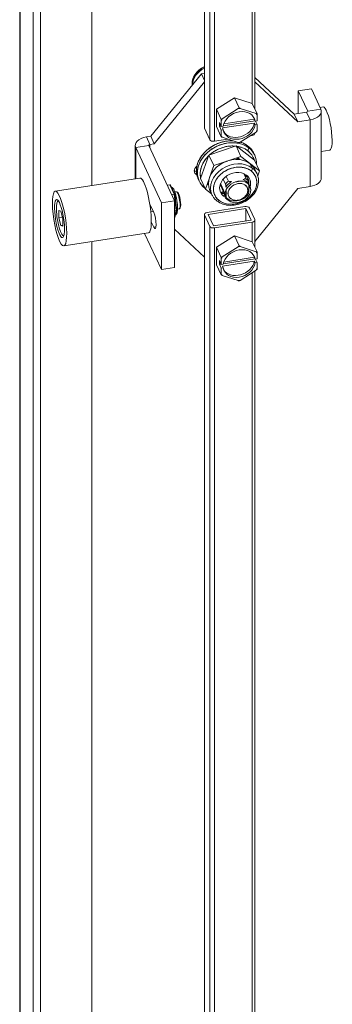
# Model space of a CAD drawing. Header units: inches. Extents: x 11 to 361, y 7 to 222.
# Tile 170 of 174: x 310.92 to 313.57, y 185.21 to 193.56. Entities that reach past the tile are written whole.
import ezdxf

# ---------------------------------------------------------------- set-up
doc = ezdxf.new("R2010")
doc.units = ezdxf.units.IN
doc.header["$LTSCALE"] = 22
doc.header["$MEASUREMENT"] = 0
doc.layers.add('Visible (ANSI)', color=7, linetype='Continuous', lineweight=5)
doc.layers.add('Visible Narrow (ANSI)', color=7, linetype='Continuous', lineweight=5)

msp = doc.modelspace()

# ---------------------------------------------------------------- linework, layer by layer
at = {"layer": 'Visible (ANSI)'}
for p, q in [((310.91773, 177.15581), (310.91773, 207.50523)), ((311.03214, 207.25721), (311.03214, 176.89187)), ((311.09528, 207.26698), (311.09528, 176.90164)), ((311.52785, 207.08525), (311.52785, 192.15581)), ((311.52788, 207.08639), (311.52788, 192.15581)), ((312.48358, 206.37555), (312.48358, 192.64674)), ((312.91086, 205.10608), (312.91086, 192.8053)), ((312.02796, 192.574), (312.4575, 193.10518)), ((312.48358, 193.10922), (312.4575, 193.10518)), ((312.48358, 193.04898), (312.4575, 193.10518)), ((312.91086, 193.07273), (313.24559, 192.76237)), ((312.05774, 192.50982), (312.48358, 193.03643)), ((312.91086, 193.03618), (313.27537, 192.69819)), ((313.3902, 192.97688), (313.27905, 192.95968)), ((313.27905, 192.95968), (313.35905, 192.78731)), ((313.27905, 192.76754), (313.27905, 192.95968)), ((313.3902, 192.97688), (313.4702, 192.80451)), ((312.58594, 192.80433), (312.73773, 192.90189)), ((312.73773, 192.90189), (312.88952, 192.85129)), ((312.73773, 192.90189), (312.77768, 192.81581)), ((312.88952, 192.85129), (312.92947, 192.76521)), ((313.4634, 192.81917), (313.48947, 192.8232)), ((312.58594, 192.65617), (312.58594, 192.80433)), ((312.58594, 192.80433), (312.62589, 192.71825)), ((312.63505, 192.72211), (312.76997, 192.80883)), ((312.78684, 192.81144), (312.92176, 192.76647)), ((312.93019, 192.75543), (312.93019, 192.70562)), ((313.3503, 192.77857), (313.24559, 192.76237)), ((313.27537, 192.69819), (313.24559, 192.76237)), ((313.47454, 192.2197), (313.47454, 192.78547)), ((312.58594, 192.65617), (312.62589, 192.57009)), ((312.61136, 192.65944), (312.61136, 192.69152)), ((312.61136, 192.69152), (312.62661, 192.65866)), ((312.61136, 192.65944), (312.62525, 192.66159)), ((312.62661, 192.62658), (312.61136, 192.65944)), ((312.62661, 192.65866), (312.62661, 192.70846)), ((312.62661, 192.65866), (312.64312, 192.66121)), ((312.90637, 192.68676), (312.6358, 192.64491)), ((312.64369, 192.66444), (312.91233, 192.706)), ((312.64747, 192.67879), (312.90637, 192.71884)), ((312.90637, 192.71884), (312.91369, 192.70307)), ((312.91369, 192.67099), (312.90637, 192.68676)), ((312.91369, 192.70307), (312.93019, 192.70562)), ((312.93019, 192.67354), (312.91369, 192.67099)), ((312.9163, 192.70347), (312.93019, 192.67354)), ((312.93019, 192.67354), (312.93019, 192.62373)), ((313.38008, 192.71439), (313.27537, 192.69819)), ((311.99137, 192.56834), (312.02796, 192.574)), ((312.05774, 192.50982), (312.02796, 192.574)), ((312.48465, 192.64205), (312.52972, 192.54495)), ((312.64312, 192.62913), (312.62661, 192.62658)), ((312.62661, 192.57677), (312.62661, 192.62658)), ((312.6358, 192.64491), (312.64312, 192.62913)), ((312.92176, 192.61008), (312.78684, 192.52336)), ((312.88757, 192.58152), (312.87408, 192.57944)), ((312.91086, 192.60308), (312.91086, 192.59905)), ((311.89691, 192.49726), (311.89691, 192.2129)), ((312.22947, 192.02771), (312.01241, 192.49542)), ((312.02116, 192.50417), (312.05774, 192.50982)), ((312.75126, 192.49276), (312.52199, 192.41523)), ((312.52199, 192.41523), (312.75126, 192.49276)), ((312.68273, 192.54983), (312.56821, 192.53212)), ((312.76997, 192.52075), (312.63505, 192.56573)), ((312.90899, 192.37035), (312.75126, 192.49276)), ((312.75126, 192.49276), (312.7929, 192.40305)), ((312.75126, 192.49276), (312.90899, 192.37035)), ((312.7929, 192.40305), (312.75126, 192.49276)), ((312.85271, 192.4918), (312.86039, 192.47523)), ((312.11832, 192.01052), (311.90126, 192.47822)), ((312.52199, 192.41523), (312.45044, 192.21529)), ((312.45044, 192.21529), (312.52199, 192.41523)), ((312.52199, 192.41523), (312.56362, 192.32552)), ((312.56362, 192.32552), (312.52199, 192.41523)), ((312.7929, 192.40305), (312.56362, 192.32552)), ((312.95063, 192.28064), (312.7929, 192.40305)), ((312.86039, 192.47523), (312.85136, 192.45114)), ((312.85136, 192.45114), (312.86039, 192.47523)), ((313.47454, 192.44527), (313.54622, 192.45636)), ((312.56362, 192.32552), (312.49207, 192.12558)), ((312.52785, 192.22555), (312.56362, 192.32552)), ((312.56362, 192.32552), (312.67826, 192.36429)), ((312.62015, 192.33638), (312.62015, 192.33638)), ((312.76337, 192.37765), (312.76337, 192.38484)), ((312.87176, 192.34185), (312.95063, 192.28064)), ((312.88889, 192.30493), (312.87176, 192.34185)), ((312.87176, 192.34185), (312.88889, 192.30493)), ((312.90899, 192.37035), (312.95063, 192.28064)), ((312.55424, 192.27495), (312.55424, 192.27495)), ((312.5659, 192.28965), (312.5659, 192.28965)), ((312.5659, 192.28965), (312.5659, 192.28965)), ((312.62364, 192.25344), (312.62364, 192.25344)), ((312.64945, 192.27324), (312.64945, 192.27324)), ((312.7937, 192.31176), (312.7937, 192.31176)), ((312.80519, 192.31044), (312.80519, 192.31044)), ((312.8188, 192.25767), (312.8416, 192.20853)), ((312.89858, 192.26197), (312.89858, 192.26197)), ((312.90885, 192.29827), (312.90885, 192.29827)), ((312.91215, 192.29166), (312.92928, 192.25474)), ((312.95063, 192.28064), (312.93558, 192.2386)), ((311.93652, 192.21903), (311.21941, 192.10809)), ((312.16803, 192.1601), (312.1895, 192.16342)), ((312.19696, 192.15891), (312.20784, 192.13549)), ((312.43121, 192.21103), (312.4389, 192.19447)), ((312.43529, 192.20285), (312.43529, 192.20286)), ((312.45044, 192.21529), (312.49207, 192.12558)), ((312.49207, 192.12558), (312.45044, 192.21529)), ((312.50815, 192.1705), (312.51846, 192.1625)), ((312.51846, 192.1625), (312.50815, 192.1705)), ((312.59167, 192.218), (312.59167, 192.218)), ((312.59627, 192.22421), (312.59627, 192.22421)), ((312.59627, 192.22421), (312.59627, 192.22421)), ((312.61677, 192.16391), (312.66709, 192.05548)), ((312.61999, 192.17311), (312.66054, 192.08572)), ((312.66054, 192.08572), (312.61999, 192.17311)), ((312.66288, 192.16889), (312.64334, 192.21099)), ((312.66778, 192.23374), (312.68679, 192.19279)), ((312.8491, 192.20297), (312.8529, 192.21358)), ((312.85701, 192.17534), (312.86912, 192.14924)), ((312.87567, 192.119), (312.85906, 192.15479)), ((312.85906, 192.15479), (312.87567, 192.119)), ((312.92321, 192.21483), (312.92321, 192.21483)), ((312.20486, 192.08074), (312.22633, 192.08406)), ((312.22146, 192.10612), (312.23234, 192.0827)), ((312.23246, 192.08226), (312.2373, 192.04542)), ((312.23282, 192.1021), (312.24676, 192.10426)), ((312.25833, 192.09693), (312.25038, 192.10304)), ((312.48887, 192.13249), (312.48879, 192.13248)), ((312.48879, 192.13248), (312.48887, 192.13249)), ((312.49207, 192.12558), (312.54421, 192.08512)), ((312.53055, 192.11456), (312.54768, 192.07764)), ((312.56035, 192.12998), (312.56035, 192.12998)), ((312.56035, 192.12998), (312.56035, 192.12998)), ((312.62052, 192.09705), (312.6441, 192.10502)), ((312.66929, 192.09447), (312.68444, 192.08942)), ((312.68444, 192.08942), (312.66929, 192.09447)), ((312.85177, 192.11531), (312.86052, 192.12406)), ((312.86052, 192.12406), (312.85177, 192.11531)), ((313.27537, 192.13243), (312.91086, 191.68167)), ((313.38008, 192.14863), (313.27537, 192.13243)), ((311.23844, 192.01984), (311.24432, 192.02828)), ((312.02074, 191.9995), (312.05427, 191.92727)), ((312.22947, 192.02771), (312.11832, 192.01052)), ((312.11832, 191.44476), (312.11832, 192.01052)), ((312.22947, 191.46195), (312.22947, 192.02771)), ((312.24517, 191.98546), (312.25001, 191.94862)), ((311.26731, 191.93823), (311.25067, 191.94378)), ((311.25067, 191.94378), (311.25067, 191.88316)), ((311.28395, 191.87206), (311.26731, 191.93823)), ((312.02929, 191.93289), (312.05016, 191.93612)), ((312.22947, 191.94141), (312.24475, 191.94377)), ((312.2382, 191.90858), (312.23207, 191.88827)), ((312.2499, 191.94727), (312.24376, 191.92696)), ((312.25552, 191.95537), (312.26946, 191.95752)), ((312.27828, 191.968), (312.27255, 191.95978)), ((312.48358, 191.91105), (312.48358, 178.18225)), ((312.48465, 191.90636), (312.52972, 191.80926)), ((312.82624, 191.97799), (312.50687, 191.92858)), ((312.51501, 191.91105), (312.83437, 191.96046)), ((312.56007, 191.81395), (312.51501, 191.91105)), ((312.83437, 191.96046), (312.87944, 191.86336)), ((312.83437, 191.96046), (312.83437, 191.85639)), ((312.86473, 191.96515), (312.90979, 191.86805)), ((311.25067, 191.88316), (311.28002, 191.8877)), ((311.25067, 191.88316), (311.26731, 191.81699)), ((311.26731, 191.81699), (311.28395, 191.81957)), ((311.28395, 191.81145), (311.28395, 191.87206)), ((312.05427, 191.80402), (312.03328, 191.84924)), ((312.87944, 191.86336), (312.56007, 191.81395)), ((312.56821, 191.79643), (312.88757, 191.84583)), ((312.91086, 191.86336), (312.91086, 191.63337)), ((311.26731, 191.81699), (311.28395, 191.81145)), ((312.00841, 191.75437), (311.2913, 191.64343)), ((312.11832, 191.44476), (311.97689, 191.74949)), ((312.48358, 191.54921), (312.22947, 191.78483)), ((311.28277, 191.73331), (311.29092, 191.72704)), ((311.52785, 191.68003), (311.52785, 177.68148)), ((311.52788, 191.68003), (311.52788, 177.68262)), ((312.58594, 191.6324), (312.73773, 191.72996)), ((312.73773, 191.72996), (312.88952, 191.67936)), ((312.73773, 191.72996), (312.77768, 191.64387)), ((312.88952, 191.67936), (312.92947, 191.59328)), ((312.58594, 191.48424), (312.58594, 191.6324)), ((312.58594, 191.6324), (312.62589, 191.54631)), ((312.63505, 191.55018), (312.76997, 191.6369)), ((312.78684, 191.63951), (312.92176, 191.59454)), ((312.93019, 191.58349), (312.93019, 191.53368)), ((312.58594, 191.48424), (312.62589, 191.39816)), ((312.61136, 191.48751), (312.61136, 191.51958)), ((312.61136, 191.51958), (312.62661, 191.48672)), ((312.61136, 191.48751), (312.62525, 191.48966)), ((312.62661, 191.45464), (312.61136, 191.48751)), ((312.62661, 191.48672), (312.62661, 191.53653)), ((312.62661, 191.48672), (312.64312, 191.48927)), ((312.90637, 191.51483), (312.6358, 191.47297)), ((312.64369, 191.49251), (312.91233, 191.53407)), ((312.64747, 191.50685), (312.90637, 191.54691)), ((312.90637, 191.54691), (312.91369, 191.53113)), ((312.91369, 191.49906), (312.90637, 191.51483)), ((312.91369, 191.53113), (312.93019, 191.53368)), ((312.93019, 191.50161), (312.91369, 191.49906)), ((312.9163, 191.53154), (312.93019, 191.50161)), ((312.93019, 191.50161), (312.93019, 191.4518)), ((312.22947, 191.46195), (312.11832, 191.44476)), ((312.64312, 191.4572), (312.62661, 191.45464)), ((312.62661, 191.40484), (312.62661, 191.45464)), ((312.6358, 191.47297), (312.64312, 191.4572)), ((312.92176, 191.43815), (312.78684, 191.35143)), ((312.91086, 191.43115), (312.91086, 179.12872)), ((312.76997, 191.34882), (312.63505, 191.39379))]:
    msp.add_line(p, q, dxfattribs=at)
for centre, major_axis, ratio, start_param, end_param in [((312.54511, 193.03589), (-0.15152, -0.07032), 0.7886751, 4.7527891, 5.9094376), ((313.51784, 192.63978), (-0.02838, 0.18342), 0.2113249, 3.1415927, 6.2831853), ((312.7784, 192.6661), (0.12829, 0.05954), 0.7886751, 6.0716452, 8.9345592), ((312.7784, 192.6661), (-0.16021, -0.07436), 0.7886751, 4.3120639, 4.4109552), ((312.7784, 192.6661), (0.16021, 0.07436), 0.7886751, 0.1232737, 0.222165), ((313.34709, 192.78547), (0.01237, 0), 0.5773503, 4.9741884, 6.5449847), ((313.34709, 192.78547), (0.12745, 0), 0.5773503, 4.9741884, 6.5449847), ((312.7784, 192.6661), (-0.16021, -0.07436), 0.7886751, 5.3592615, 5.4581528), ((312.7784, 192.6661), (-0.12829, -0.05954), 0.7886751, 6.0716452, 8.9345592), ((312.77108, 192.68187), (-0.12829, -0.05954), 0.7886751, 0.078034, 2.6513739), ((312.77108, 192.68187), (0.12829, 0.05954), 0.7886751, 6.0716452, 6.2051513), ((312.51501, 192.64674), (-0.03143, 0), 0.5773503, 0, 0.2617994), ((312.7784, 192.6661), (-0.16021, -0.07436), 0.7886751, 0.1232737, 0.222165), ((312.87944, 192.59905), (0.03143, 0), 0.5773503, 4.9741884, 6.2831853), ((312.7784, 192.6661), (0.16021, 0.07436), 0.7886751, 5.3592615, 5.4581528), ((312.02436, 192.49726), (-0.12745, 0), 0.5773503, 4.9741884, 6.5449847), ((312.02436, 192.49726), (-0.01237, 0), 0.5773503, 4.9741884, 6.5449847), ((312.67459, 192.30386), (0.2357, 0.10939), 0.7886751, 0.3864294, 3.5280221), ((312.67459, 192.30386), (-0.2357, -0.10939), 0.7886751, 3.5280221, 6.6696147), ((312.66691, 192.32042), (-0.2357, -0.10939), 0.7886751, 4.1287731, 6.2831853), ((312.67972, 192.29282), (-0.21774, -0.10105), 0.7886751, 4.0725275, 5.0779118), ((312.56007, 192.54964), (-0.03143, 0), 0.5773503, 0.2617994, 1.8325957), ((312.67972, 192.29282), (0.21774, 0.10105), 0.7886751, 0.3864294, 0.8891213), ((312.7784, 192.6661), (0.16021, 0.07436), 0.7886751, 4.3120639, 4.4109552), ((312.66691, 192.32042), (0.2357, 0.10939), 0.7886751, 0.3864294, 0.7122944), ((312.67972, 192.29282), (-0.21774, -0.10105), 0.7886751, 5.1197252, 6.1251092), ((312.67972, 192.29282), (0.21774, 0.10105), 0.7886751, 6.1669228, 6.6696147), ((312.67459, 192.30386), (0.2357, 0.10939), 0.7886751, 5.8960065, 6.6696147), ((312.45142, 192.28785), (-0.05051, -0.02344), 0.7886751, 4.9879654, 6.8682373), ((312.72135, 192.20311), (-0.1908, -0.08855), 0.7886751, 3.5280221, 6.2831853), ((312.73848, 192.16619), (0.1908, 0.08855), 0.7886751, 0.3864294, 3.1415927), ((312.73848, 192.16619), (-0.1908, -0.08855), 0.7886751, 3.5280221, 6.2831853), ((312.74377, 192.15481), (0.17228, 0.07996), 0.7886751, 0.3864294, 3.5280221), ((312.67972, 192.29281), (0.12346, 0.0573), 0.7886751, 0.3864314, 0.5480279), ((312.67972, 192.29282), (0.12346, 0.0573), 0.7886751, 0.2972421, 0.3864275), ((312.72135, 192.20311), (0.1908, 0.08855), 0.7886751, 0, 0.3864294), ((312.43605, 192.32097), (-0.05051, -0.02344), 0.7886751, 0.4287771, 0.8382163), ((312.74377, 192.15481), (0.12346, 0.0573), 0.7886751, 0.3864308, 3.5280207), ((312.74377, 192.15481), (-0.17228, -0.07996), 0.7886751, 0.3864294, 3.5280221), ((312.67972, 192.29282), (0.12345, 0.0573), 0.7886751, 5.8993175, 5.8993218), ((312.83789, 192.25148), (-0.00759, -0.00978), 0.5694745, 5.9974273, 7.5682237), ((312.74056, 192.16171), (0.11224, 0.05209), 0.7886751, 0.3488965, 0.3864294), ((312.74377, 192.15481), (0.12346, 0.0573), 0.7886751, 5.6691278, 6.6696134), ((312.74377, 192.15481), (0.12346, 0.0573), 0.7886751, 5.6691268, 6.6696147), ((312.8743, 192.29146), (0.01252, 0.01613), 0.5694745, 4.426631, 5.9974273), ((312.8743, 192.29146), (0.01252, 0.01613), 0.5694745, 4.426631, 5.9974273), ((312.73848, 192.16619), (0.1908, 0.08855), 0.7886751, 0, 0.3864294), ((312.73848, 192.16619), (0.1908, 0.08855), 0.7886751, 0, 0.3864294), ((312.67972, 192.29282), (0.21774, 0.10105), 0.7886751, 5.5958403, 5.5958498), ((312.67459, 192.30386), (-0.2357, -0.10939), 0.7886751, 2.3782709, 2.3782825), ((312.67972, 192.29282), (0.21774, 0.10105), 0.7886751, 5.7786918, 5.7786985), ((311.97247, 191.9867), (0.03594, -0.23233), 0.2113249, 0, 3.1415927), ((312.19061, 192.15497), (-0.0006, 0.00851), 0.8498333, 5.1338048, 6.3537217), ((312.67971, 192.29281), (-0.12345, -0.05729), 0.7886751, 0.3838607, 0.3838633), ((312.76811, 192.10236), (0.10101, 0.04688), 0.7886751, 5.9323059, 9.0738985), ((312.7585, 192.12307), (-0.11224, -0.05209), 0.7886751, 5.0050107, 5.2888048), ((312.7585, 192.12307), (0.11224, 0.05209), 0.7886751, 1.8634178, 2.1472124), ((312.76811, 192.10236), (0.07857, 0.03646), 0.7886751, 5.9323059, 9.0738985), ((312.7585, 192.12307), (0.11224, 0.05209), 0.7886751, 0.2926215, 0.576416), ((312.74056, 192.16171), (0.11224, 0.05209), 0.7886751, 5.8321548, 6.2831853), ((312.67972, 192.29282), (0.21774, 0.10105), 0.7886751, 5.2188259, 5.2427418), ((312.67459, 192.30386), (-0.2357, -0.10939), 0.7886751, 2.0268542, 2.0487556), ((312.72135, 192.20311), (-0.1908, -0.08855), 0.7886751, 2.6768421, 2.6768503), ((313.34709, 192.2197), (0.12745, 0), 0.5773503, 4.9741884, 6.2831853), ((312.22522, 192.08039), (0.0072, 0.00209), 0.4469876, 6.2148194, 7.5714682), ((312.25811, 192.03089), (-0.01135, 0.07337), 0.2113249, 3.1415927, 6.2831853), ((312.26529, 192.032), (-0.01021, 0.06603), 0.2113249, 3.3595184, 6.0652596), ((312.67459, 192.30386), (-0.2357, -0.10939), 0.7886751, 0.3864294, 0.3871788), ((312.67972, 192.29282), (0.21774, 0.10105), 0.7886751, 4.1099587, 4.2299775), ((312.67459, 192.30386), (-0.2357, -0.10939), 0.7886751, 1.0224644, 1.1278859), ((312.64324, 192.07194), (0.00759, 0.00978), 0.5694745, 4.426631, 5.9974273), ((312.74056, 192.16171), (-0.11224, -0.05209), 0.7886751, 0.3864294, 0.4510305), ((312.76811, 192.10236), (-0.10101, -0.04688), 0.7886751, 5.9323059, 9.0738985), ((312.76811, 192.10236), (-0.07857, -0.03646), 0.7886751, 5.9323059, 9.0738985), ((311.26731, 191.87761), (-0.0227, 0.14674), 0.2113249, 6.2033939, 9.5045693), ((312.72135, 192.20311), (-0.1908, -0.08855), 0.7886751, 0.4647423, 0.4647719), ((312.60267, 192.04092), (-0.01252, -0.01613), 0.5694745, 0, 1.2850383), ((312.60267, 192.04092), (-0.01252, -0.01613), 0.5694745, 0, 1.2850383), ((312.74377, 192.15481), (-0.12346, -0.0573), 0.7886751, 0.3864308, 0.5743863), ((312.74377, 192.15481), (-0.12346, -0.0573), 0.7886751, 0.3864294, 0.5743851), ((312.7585, 192.12307), (-0.11224, -0.05209), 0.7886751, 0.2926215, 0.5505424), ((312.05427, 191.86564), (0.01154, -0.07459), 0.2113249, 5.651271, 8.7928636), ((312.24253, 191.94855), (0.0075, -0.00061), 0.6496096, 5.0654389, 6.4220876), ((312.51501, 191.91105), (-0.03143, 0), 0.5773503, 4.9741884, 6.5449847), ((312.83437, 191.96046), (0.03143, 0), 0.5773503, 0.2617994, 1.8325957), ((312.22522, 191.89128), (0.0006, -0.00851), 0.8498333, 0.5423979, 1.1493805), ((312.87944, 191.86336), (0.03143, 0), 0.5773503, 4.9741884, 6.5449847), ((312.56007, 191.81395), (-0.03143, 0), 0.5773503, 0.2617994, 1.8325957), ((312.7784, 191.49416), (0.12829, 0.05954), 0.7886751, 6.0716452, 8.9345592), ((312.7784, 191.49416), (-0.16021, -0.07436), 0.7886751, 4.3120639, 4.4109552), ((312.7784, 191.49416), (0.16021, 0.07436), 0.7886751, 0.1232737, 0.222165), ((312.7784, 191.49416), (-0.16021, -0.07436), 0.7886751, 5.3592615, 5.4581528), ((312.7784, 191.49416), (-0.12829, -0.05954), 0.7886751, 6.0716452, 8.9345592), ((312.77108, 191.50994), (-0.12829, -0.05954), 0.7886751, 0.078034, 2.6513739), ((312.77108, 191.50994), (0.12829, 0.05954), 0.7886751, 6.0716452, 6.2051513), ((312.7784, 191.49416), (-0.16021, -0.07436), 0.7886751, 0.1232737, 0.222165), ((312.7784, 191.49416), (0.16021, 0.07436), 0.7886751, 5.3592615, 5.4581528), ((312.7784, 191.49416), (0.16021, 0.07436), 0.7886751, 4.3120639, 4.4109552)]:
    msp.add_ellipse(centre, major_axis=major_axis, ratio=ratio, start_param=start_param, end_param=end_param, dxfattribs=at)
for major_axis in [(0.03594, -0.23233), (0.02497, -0.16141)]:
    msp.add_ellipse((311.25535, 191.87576), major_axis=major_axis, ratio=0.2113249, dxfattribs=at)
for points, knots in [([(312.48358, 193.16604), (312.48273, 193.16564), (312.48189, 193.16524), (312.46497, 193.15701), (312.44992, 193.14712), (312.42339, 193.1242), (312.41192, 193.11117), (312.39379, 193.08326), (312.3871, 193.0684), (312.37931, 193.0385), (312.37812, 193.02347), (312.37973, 193.00901)], [5.069475, 5.069475, 5.069475, 5.069475, 5.0864151, 5.0864151, 5.4107033, 5.4107033, 5.7347607, 5.7347607, 6.0576142, 6.0576142, 6.3751868, 6.3751868, 6.3751868, 6.3751868]), ([(312.43121, 192.21103), (312.43055, 192.21244), (312.42992, 192.21387), (312.4293, 192.2153), (312.42562, 192.22388), (312.42268, 192.23278), (312.4205, 192.24193), (312.41833, 192.25109), (312.41692, 192.26048), (312.41629, 192.27003), (312.41567, 192.27959), (312.41582, 192.2893), (312.41676, 192.29907), (312.41769, 192.30885), (312.41941, 192.31869), (312.42189, 192.32851), (312.42437, 192.33833), (312.42761, 192.34812), (312.43158, 192.35779), (312.43556, 192.36747), (312.44027, 192.37703), (312.44567, 192.38638), (312.45107, 192.39574), (312.45716, 192.40488), (312.46388, 192.41374), (312.4706, 192.4226), (312.47795, 192.43116), (312.48587, 192.43936), (312.49379, 192.44755), (312.50227, 192.45538), (312.51124, 192.46276), (312.52021, 192.47014), (312.52966, 192.47708), (312.53951, 192.48351), (312.54936, 192.48994), (312.55961, 192.49586), (312.57016, 192.50121), (312.58071, 192.50657), (312.59156, 192.51136), (312.60261, 192.51555), (312.61366, 192.51973), (312.62491, 192.52331), (312.63626, 192.52625), (312.6476, 192.52918), (312.65905, 192.53148), (312.67048, 192.53311), (312.68191, 192.53474), (312.69333, 192.53571), (312.70463, 192.536), (312.7114, 192.53618), (312.71813, 192.53612), (312.7248, 192.53581)], [0.12316854, 0.12316854, 0.12316854, 0.12316854, 0.13043478, 0.13043478, 0.13043478, 0.17391304, 0.17391304, 0.17391304, 0.2173913, 0.2173913, 0.2173913, 0.26086957, 0.26086957, 0.26086957, 0.30434783, 0.30434783, 0.30434783, 0.34782609, 0.34782609, 0.34782609, 0.39130435, 0.39130435, 0.39130435, 0.43478261, 0.43478261, 0.43478261, 0.47826087, 0.47826087, 0.47826087, 0.52173913, 0.52173913, 0.52173913, 0.56521739, 0.56521739, 0.56521739, 0.60869565, 0.60869565, 0.60869565, 0.65217391, 0.65217391, 0.65217391, 0.69565217, 0.69565217, 0.69565217, 0.73913043, 0.73913043, 0.73913043, 0.7826087, 0.7826087, 0.7826087, 0.80865669, 0.80865669, 0.80865669, 0.80865669]), ([(312.52746, 192.41708), (312.53457, 192.42341), (312.54206, 192.42944), (312.54987, 192.43511), (312.55902, 192.44175), (312.56861, 192.44791), (312.57854, 192.45352), (312.58848, 192.45913), (312.59876, 192.46419), (312.60928, 192.46865), (312.6198, 192.47311), (312.63056, 192.47698), (312.64145, 192.4802), (312.65234, 192.48343), (312.66336, 192.48602), (312.6744, 192.48794), (312.68544, 192.48986), (312.6965, 192.49112), (312.70746, 192.49169), (312.71842, 192.49227), (312.72929, 192.49218), (312.73996, 192.4914), (312.74191, 192.49126), (312.74385, 192.49109), (312.74579, 192.49091)], [0.50663956, 0.50663956, 0.50663956, 0.50663956, 0.54545455, 0.54545455, 0.54545455, 0.59090909, 0.59090909, 0.59090909, 0.63636364, 0.63636364, 0.63636364, 0.68181818, 0.68181818, 0.68181818, 0.72727273, 0.72727273, 0.72727273, 0.77272727, 0.77272727, 0.77272727, 0.81818182, 0.81818182, 0.81818182, 0.82650628, 0.82650628, 0.82650628, 0.82650628]), ([(312.75503, 192.48983), (312.7605, 192.48909), (312.7659, 192.48817), (312.77122, 192.48706), (312.78136, 192.48495), (312.79119, 192.48217), (312.80063, 192.47876), (312.81006, 192.47534), (312.81909, 192.47128), (312.82757, 192.46667), (312.83604, 192.46205), (312.84395, 192.45689), (312.85136, 192.45114)], [0.83981308, 0.83981308, 0.83981308, 0.83981308, 0.86363636, 0.86363636, 0.86363636, 0.90909091, 0.90909091, 0.90909091, 0.95454545, 0.95454545, 0.95454545, 1, 1, 1, 1]), ([(312.78891, 192.5247), (312.7928, 192.52347), (312.79663, 192.52215), (312.8004, 192.52073), (312.8101, 192.51708), (312.81939, 192.5128), (312.82812, 192.50797), (312.83685, 192.50313), (312.84503, 192.49775), (312.85271, 192.4918)], [0.8961275, 0.8961275, 0.8961275, 0.8961275, 0.91304348, 0.91304348, 0.91304348, 0.95652174, 0.95652174, 0.95652174, 1, 1, 1, 1]), ([(312.85271, 192.4918), (312.86038, 192.48584), (312.86742, 192.47941), (312.87386, 192.47247), (312.8803, 192.46552), (312.88615, 192.45807), (312.89128, 192.45021), (312.89641, 192.44236), (312.90083, 192.43411), (312.90451, 192.42553), (312.9051, 192.42417), (312.90566, 192.4228), (312.90621, 192.42142)], [0, 0, 0, 0, 0.04347826, 0.04347826, 0.04347826, 0.08695652, 0.08695652, 0.08695652, 0.13043478, 0.13043478, 0.13043478, 0.13734636, 0.13734636, 0.13734636, 0.13734636]), ([(312.45215, 192.22006), (312.45176, 192.22168), (312.4514, 192.22331), (312.45106, 192.22495), (312.44923, 192.23387), (312.44818, 192.24302), (312.44792, 192.25231), (312.44766, 192.26161), (312.44818, 192.27103), (312.4495, 192.2805), (312.45081, 192.28998), (312.45291, 192.29949), (312.45577, 192.30895), (312.45863, 192.3184), (312.46225, 192.32781), (312.4666, 192.33706), (312.47095, 192.34631), (312.47603, 192.35541), (312.48178, 192.36427), (312.48753, 192.37313), (312.49395, 192.38174), (312.50099, 192.39002), (312.50699, 192.39709), (312.51344, 192.40392), (312.52028, 192.41046)], [0.17346806, 0.17346806, 0.17346806, 0.17346806, 0.18181818, 0.18181818, 0.18181818, 0.22727273, 0.22727273, 0.22727273, 0.27272727, 0.27272727, 0.27272727, 0.31818182, 0.31818182, 0.31818182, 0.36363636, 0.36363636, 0.36363636, 0.40909091, 0.40909091, 0.40909091, 0.45454545, 0.45454545, 0.45454545, 0.49333459, 0.49333459, 0.49333459, 0.49333459]), ([(312.85136, 192.45114), (312.85878, 192.44538), (312.86555, 192.43916), (312.87171, 192.43241), (312.87787, 192.42566), (312.88343, 192.41839), (312.88827, 192.41074), (312.8931, 192.40308), (312.89721, 192.39503), (312.90057, 192.38666), (312.90233, 192.38228), (312.90389, 192.37781), (312.90523, 192.37327)], [0, 0, 0, 0, 0.04545455, 0.04545455, 0.04545455, 0.09090909, 0.09090909, 0.09090909, 0.13636364, 0.13636364, 0.13636364, 0.16016137, 0.16016137, 0.16016137, 0.16016137]), ([(312.67826, 192.36429), (312.66959, 192.36135), (312.66111, 192.35799), (312.65278, 192.35418), (312.64446, 192.35036), (312.63628, 192.3461), (312.62838, 192.34144), (312.62048, 192.33678), (312.61286, 192.33174), (312.60557, 192.32633), (312.60504, 192.32594), (312.60452, 192.32555), (312.604, 192.32516)], [0, 0, 0, 0, 0.125, 0.125, 0.125, 0.25, 0.25, 0.25, 0.375, 0.375, 0.375, 0.3840053, 0.3840053, 0.3840053, 0.3840053]), ([(312.77262, 192.3785), (312.76797, 192.38211), (312.76296, 192.38529), (312.75756, 192.38807), (312.75635, 192.38868), (312.75513, 192.38928), (312.75388, 192.38986)], [0, 0, 0, 0, 0.052631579, 0.052631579, 0.052631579, 0.064361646, 0.064361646, 0.064361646, 0.064361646]), ([(312.56763, 192.29164), (312.56717, 192.29112), (312.56672, 192.2906), (312.56627, 192.29008), (312.56053, 192.28347), (312.55525, 192.27661), (312.55044, 192.26955), (312.54564, 192.26249), (312.54132, 192.25523), (312.53755, 192.24789), (312.53378, 192.24054), (312.53055, 192.23311), (312.52785, 192.22555)], [0.61513908, 0.61513908, 0.61513908, 0.61513908, 0.625, 0.625, 0.625, 0.75, 0.75, 0.75, 0.875, 0.875, 0.875, 1, 1, 1, 1]), ([(312.60795, 192.02954), (312.60208, 192.0341), (312.59672, 192.03903), (312.59184, 192.04437), (312.58696, 192.04972), (312.58256, 192.05547), (312.57874, 192.06152), (312.57492, 192.06758), (312.57167, 192.07395), (312.56901, 192.08057), (312.56635, 192.08719), (312.56429, 192.09407), (312.56284, 192.10112), (312.56139, 192.10818), (312.56056, 192.11542), (312.56036, 192.12278), (312.56015, 192.13013), (312.56057, 192.13759), (312.56161, 192.14508), (312.56265, 192.15257), (312.56431, 192.1601), (312.56657, 192.16758), (312.56884, 192.17506), (312.5717, 192.1825), (312.57514, 192.18982), (312.57859, 192.19714), (312.5826, 192.20434), (312.58715, 192.21135), (312.5917, 192.21836), (312.59679, 192.22517), (312.60235, 192.23172), (312.60792, 192.23828), (312.61396, 192.24457), (312.62043, 192.25053), (312.6269, 192.2565), (312.63379, 192.26214), (312.64102, 192.26739), (312.64826, 192.27265), (312.65585, 192.27752), (312.66371, 192.28196), (312.67157, 192.28639), (312.6797, 192.2904), (312.68802, 192.29393), (312.69635, 192.29746), (312.70486, 192.30052), (312.71347, 192.30307), (312.72209, 192.30562), (312.73081, 192.30767), (312.73954, 192.30919), (312.74828, 192.31071), (312.75702, 192.31171), (312.7657, 192.31217), (312.77437, 192.31263), (312.78297, 192.31255), (312.79141, 192.31194), (312.79984, 192.31132), (312.80812, 192.31018), (312.81614, 192.30851), (312.82417, 192.30683), (312.83195, 192.30464), (312.83941, 192.30194), (312.84687, 192.29924), (312.85402, 192.29603), (312.86073, 192.29238), (312.86743, 192.28873), (312.87371, 192.28463), (312.87958, 192.28008)], [0, 0, 0, 0, 0.0454545, 0.0454545, 0.0454545, 0.0909091, 0.0909091, 0.0909091, 0.1363636, 0.1363636, 0.1363636, 0.1818182, 0.1818182, 0.1818182, 0.2272727, 0.2272727, 0.2272727, 0.2727273, 0.2727273, 0.2727273, 0.3181818, 0.3181818, 0.3181818, 0.3636364, 0.3636364, 0.3636364, 0.4090909, 0.4090909, 0.4090909, 0.4545455, 0.4545455, 0.4545455, 0.5, 0.5, 0.5, 0.5454545, 0.5454545, 0.5454545, 0.5909091, 0.5909091, 0.5909091, 0.6363636, 0.6363636, 0.6363636, 0.6818182, 0.6818182, 0.6818182, 0.7272727, 0.7272727, 0.7272727, 0.7727273, 0.7727273, 0.7727273, 0.8181818, 0.8181818, 0.8181818, 0.8636364, 0.8636364, 0.8636364, 0.9090909, 0.9090909, 0.9090909, 0.9545455, 0.9545455, 0.9545455, 1, 1, 1, 1]), ([(312.59015, 192.02479), (312.60492, 192.01333), (312.62205, 192.00438), (312.65978, 191.99187), (312.68049, 191.9885), (312.7233, 191.98779), (312.74543, 191.99056), (312.78875, 192.00196), (312.80992, 192.01062), (312.84916, 192.033), (312.86721, 192.04671), (312.89831, 192.07786), (312.91137, 192.09528), (312.93096, 192.13208), (312.93757, 192.15143), (312.94343, 192.18982), (312.94288, 192.20886), (312.93659, 192.23653), (312.93341, 192.24586), (312.92928, 192.25474)], [0.7360353, 0.7360353, 0.7360353, 0.7360353, 1.0476624, 1.0476624, 1.3695938, 1.3695938, 1.6971584, 1.6971584, 2.0264385, 2.0264385, 2.3558844, 2.3558844, 2.6843534, 2.6843534, 3.0088071, 3.0088071, 3.3238995, 3.3238995, 3.4911985, 3.4911985, 3.4911985, 3.4911985]), ([(312.87958, 192.28008), (312.88545, 192.27552), (312.89082, 192.27058), (312.89569, 192.26524), (312.90057, 192.2599), (312.90497, 192.25415), (312.90879, 192.24809), (312.91261, 192.24203), (312.91586, 192.23567), (312.91852, 192.22905), (312.92118, 192.22242), (312.92324, 192.21555), (312.92469, 192.20849), (312.92614, 192.20143), (312.92697, 192.19419), (312.92718, 192.18684), (312.92738, 192.17949), (312.92696, 192.17203), (312.92592, 192.16454), (312.92488, 192.15704), (312.92322, 192.14952), (312.92096, 192.14204), (312.9187, 192.13455), (312.91583, 192.12711), (312.91239, 192.11979), (312.90895, 192.11247), (312.90493, 192.10527), (312.90038, 192.09827), (312.89583, 192.09126), (312.89075, 192.08444), (312.88518, 192.07789), (312.87962, 192.07134), (312.87357, 192.06505), (312.8671, 192.05908), (312.86064, 192.05312), (312.85375, 192.04748), (312.84651, 192.04222), (312.83927, 192.03697), (312.83169, 192.0321), (312.82383, 192.02766), (312.81597, 192.02322), (312.80783, 192.01921), (312.79951, 192.01568), (312.79119, 192.01215), (312.78267, 192.00909), (312.77406, 192.00654), (312.76544, 192.00399), (312.75672, 192.00194), (312.74799, 192.00042), (312.73926, 191.9989), (312.73051, 191.99791), (312.72184, 191.99745), (312.71316, 191.99699), (312.70456, 191.99707), (312.69613, 191.99768), (312.68769, 191.99829), (312.67942, 191.99944), (312.67139, 192.00111), (312.66337, 192.00278), (312.65559, 192.00497), (312.64813, 192.00767), (312.64066, 192.01037), (312.63352, 192.01358), (312.62681, 192.01723), (312.6201, 192.02089), (312.61383, 192.02498), (312.60795, 192.02954)], [0, 0, 0, 0, 0.0454545, 0.0454545, 0.0454545, 0.0909091, 0.0909091, 0.0909091, 0.1363636, 0.1363636, 0.1363636, 0.1818182, 0.1818182, 0.1818182, 0.2272727, 0.2272727, 0.2272727, 0.2727273, 0.2727273, 0.2727273, 0.3181818, 0.3181818, 0.3181818, 0.3636364, 0.3636364, 0.3636364, 0.4090909, 0.4090909, 0.4090909, 0.4545455, 0.4545455, 0.4545455, 0.5, 0.5, 0.5, 0.5454545, 0.5454545, 0.5454545, 0.5909091, 0.5909091, 0.5909091, 0.6363636, 0.6363636, 0.6363636, 0.6818182, 0.6818182, 0.6818182, 0.7272727, 0.7272727, 0.7272727, 0.7727273, 0.7727273, 0.7727273, 0.8181818, 0.8181818, 0.8181818, 0.8636364, 0.8636364, 0.8636364, 0.9090909, 0.9090909, 0.9090909, 0.9545455, 0.9545455, 0.9545455, 1, 1, 1, 1]), ([(312.8528, 192.2138), (312.85181, 192.21594), (312.85071, 192.21803), (312.8483, 192.22211), (312.847, 192.2241), (312.84419, 192.22796), (312.84268, 192.22983), (312.83947, 192.23345), (312.83777, 192.23519), (312.83418, 192.23855), (312.83229, 192.24016), (312.8303, 192.2417)], [3.49119853, 3.49119853, 3.49119853, 3.49119853, 3.56848442, 3.56848442, 3.6457703, 3.6457703, 3.72305619, 3.72305619, 3.80034207, 3.80034207, 3.87762795, 3.87762795, 3.87762795, 3.87762795]), ([(312.91215, 192.29166), (312.90924, 192.29793), (312.90584, 192.30396), (312.90196, 192.30972), (312.90186, 192.30988), (312.90175, 192.31003), (312.90165, 192.31019)], [0.63084044, 0.63084044, 0.63084044, 0.63084044, 0.75, 0.75, 0.75, 0.75321989, 0.75321989, 0.75321989, 0.75321989]), ([(312.66609, 192.14304), (312.66584, 192.14526), (312.66558, 192.14755), (312.6653, 192.1499), (312.66459, 192.15581), (312.66376, 192.16212), (312.66288, 192.16889)], [0.72042736, 0.72042736, 0.72042736, 0.72042736, 0.8, 0.8, 0.8, 1, 1, 1, 1]), ([(312.68444, 192.08942), (312.68444, 192.09405), (312.68497, 192.09868), (312.68603, 192.10336), (312.68708, 192.10804), (312.68868, 192.11277), (312.69077, 192.11739), (312.69287, 192.122), (312.69546, 192.12651), (312.6985, 192.13083), (312.70154, 192.13515), (312.70503, 192.1393), (312.7089, 192.14317), (312.71278, 192.14705), (312.71703, 192.15067), (312.72159, 192.15395), (312.72614, 192.15723), (312.731, 192.16018), (312.73606, 192.16274), (312.74113, 192.16529), (312.7464, 192.16746), (312.75177, 192.1692), (312.75715, 192.17093), (312.76263, 192.17224), (312.76811, 192.17309), (312.7736, 192.17393), (312.77908, 192.17432), (312.78445, 192.17425), (312.78983, 192.17418), (312.7951, 192.17364), (312.80016, 192.17265), (312.80523, 192.17165), (312.81008, 192.17021), (312.81464, 192.16834), (312.81919, 192.16646), (312.82345, 192.16416), (312.82732, 192.16148), (312.83119, 192.1588), (312.83468, 192.15574), (312.83772, 192.15236), (312.84076, 192.14897), (312.84335, 192.14527), (312.84544, 192.1413), (312.84754, 192.13733), (312.84913, 192.13309), (312.85019, 192.12874), (312.85125, 192.12439), (312.85177, 192.11993), (312.85177, 192.11531)], [0, 0, 0, 0, 0.0625, 0.0625, 0.0625, 0.125, 0.125, 0.125, 0.1875, 0.1875, 0.1875, 0.25, 0.25, 0.25, 0.3125, 0.3125, 0.3125, 0.375, 0.375, 0.375, 0.4375, 0.4375, 0.4375, 0.5, 0.5, 0.5, 0.5625, 0.5625, 0.5625, 0.625, 0.625, 0.625, 0.6875, 0.6875, 0.6875, 0.75, 0.75, 0.75, 0.8125, 0.8125, 0.8125, 0.875, 0.875, 0.875, 0.9375, 0.9375, 0.9375, 1, 1, 1, 1]), ([(312.68679, 192.19279), (312.69408, 192.19165), (312.70092, 192.19064), (312.70737, 192.1899), (312.70908, 192.1897), (312.71076, 192.18952), (312.71241, 192.18936)], [0, 0, 0, 0, 0.11111111, 0.11111111, 0.11111111, 0.14045583, 0.14045583, 0.14045583, 0.14045583]), ([(312.74715, 192.18831), (312.7507, 192.18848), (312.75417, 192.18875), (312.75757, 192.18912), (312.76253, 192.18966), (312.76735, 192.19041), (312.77211, 192.19137), (312.7767, 192.1923), (312.78122, 192.19344), (312.78575, 192.19479)], [0.36805876, 0.36805876, 0.36805876, 0.36805876, 0.44444444, 0.44444444, 0.44444444, 0.55555556, 0.55555556, 0.55555556, 0.66276624, 0.66276624, 0.66276624, 0.66276624]), ([(312.81099, 192.20461), (312.81229, 192.20523), (312.81359, 192.20587), (312.8149, 192.20654), (312.81985, 192.20905), (312.82493, 192.21189), (312.83021, 192.21498)], [0.85941263, 0.85941263, 0.85941263, 0.85941263, 0.88888889, 0.88888889, 0.88888889, 1, 1, 1, 1]), ([(312.85411, 192.19847), (312.85505, 192.19171), (312.85583, 192.18539), (312.85653, 192.17948), (312.8568, 192.17713), (312.85706, 192.17484), (312.85731, 192.17262)], [0, 0, 0, 0, 0.2, 0.2, 0.2, 0.27945327, 0.27945327, 0.27945327, 0.27945327]), ([(312.85861, 192.1958), (312.85855, 192.19573), (312.8585, 192.19567), (312.85844, 192.19561), (312.85732, 192.19428), (312.85618, 192.19297), (312.85503, 192.19166)], [0.4541965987, 0.4541965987, 0.4541965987, 0.4541965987, 0.4545454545, 0.4545454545, 0.4545454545, 0.4618055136, 0.4618055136, 0.4618055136, 0.4618055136]), ([(312.858, 192.16621), (312.85811, 192.16509), (312.85822, 192.16399), (312.85833, 192.1629), (312.85883, 192.15774), (312.85924, 192.15293), (312.85956, 192.14837), (312.85989, 192.14381), (312.86013, 192.1395), (312.86029, 192.13546), (312.86044, 192.13142), (312.86051, 192.12765), (312.86052, 192.12406)], [0.35780698, 0.35780698, 0.35780698, 0.35780698, 0.4, 0.4, 0.4, 0.6, 0.6, 0.6, 0.8, 0.8, 0.8, 1, 1, 1, 1]), ([(312.23723, 191.90537), (312.23884, 191.90599), (312.24028, 191.90682), (312.2443, 191.9098), (312.24614, 191.91224), (312.25076, 191.92012), (312.25233, 191.9261), (312.25502, 191.94204), (312.25568, 191.95253), (312.25561, 191.97491), (312.25502, 191.98645), (312.25283, 192.01021), (312.25127, 192.02241), (312.24732, 192.04645), (312.24494, 192.0583), (312.23959, 192.08063), (312.2366, 192.09109), (312.23016, 192.1099), (312.22672, 192.11814), (312.2188, 192.13262), (312.215, 192.13891), (312.20591, 192.14299), (312.20502, 192.14332), (312.20408, 192.14358)], [0.6781747, 0.6781747, 0.6781747, 0.6781747, 0.7430865, 0.7430865, 0.8858071, 0.8858071, 1.1985725, 1.1985725, 1.5805623, 1.5805623, 1.9176016, 1.9176016, 2.24642, 2.24642, 2.573782, 2.573782, 2.9037757, 2.9037757, 3.2449727, 3.2449727, 3.6374091, 3.6374091, 3.6770459, 3.6770459, 3.6770459, 3.6770459]), ([(312.21298, 192.12276), (312.21274, 192.12328), (312.2125, 192.12379), (312.21164, 192.12576), (312.21108, 192.12715), (312.20986, 192.13032), (312.20927, 192.13201), (312.20839, 192.13422), (312.20812, 192.13488), (312.20784, 192.13549)], [0.70562905, 0.70562905, 0.70562905, 0.70562905, 0.71631038, 0.71631038, 0.74711716, 0.74711716, 0.79015661, 0.79015661, 0.80956754, 0.80956754, 0.80956754, 0.80956754]), ([(312.22146, 192.10612), (312.22143, 192.1062), (312.2214, 192.10627), (312.21971, 192.10988), (312.21795, 192.11306), (312.21541, 192.11784), (312.21457, 192.11946), (312.21352, 192.12161), (312.21324, 192.12219), (312.21298, 192.12276)], [0.60468945, 0.60468945, 0.60468945, 0.60468945, 0.60587664, 0.60587664, 0.66278041, 0.66278041, 0.6939879, 0.6939879, 0.70562905, 0.70562905, 0.70562905, 0.70562905]), ([(312.54768, 192.07764), (312.54959, 192.07354), (312.55169, 192.06952), (312.55629, 192.06172), (312.55879, 192.05792), (312.56414, 192.05058), (312.56699, 192.04703), (312.57305, 192.04019), (312.57625, 192.03691), (312.58297, 192.03063), (312.58649, 192.02764), (312.59015, 192.02479)], [0.34960588, 0.34960588, 0.34960588, 0.34960588, 0.42689176, 0.42689176, 0.50417765, 0.50417765, 0.58146353, 0.58146353, 0.65874942, 0.65874942, 0.7360353, 0.7360353, 0.7360353, 0.7360353]), ([(312.66609, 192.05971), (312.66646, 192.06148), (312.6668, 192.06326), (312.6671, 192.06507), (312.6676, 192.06806), (312.66801, 192.07111), (312.66833, 192.07427), (312.66866, 192.07743), (312.66889, 192.08071), (312.66906, 192.08407), (312.66922, 192.08743), (312.66931, 192.09086), (312.66929, 192.09447)], [0.27945327, 0.27945327, 0.27945327, 0.27945327, 0.4, 0.4, 0.4, 0.6, 0.6, 0.6, 0.8, 0.8, 0.8, 1, 1, 1, 1]), ([(312.66929, 192.09447), (312.66931, 192.09807), (312.66922, 192.10184), (312.66906, 192.10588), (312.66889, 192.10992), (312.66866, 192.11424), (312.66833, 192.1188), (312.66829, 192.1194), (312.66825, 192.12), (312.6682, 192.12061)], [0, 0, 0, 0, 0.2, 0.2, 0.2, 0.4, 0.4, 0.4, 0.42633507, 0.42633507, 0.42633507, 0.42633507]), ([(312.85177, 192.11531), (312.85177, 192.11068), (312.85124, 192.10605), (312.85019, 192.10137), (312.84913, 192.09669), (312.84753, 192.09196), (312.84544, 192.08734), (312.84335, 192.08272), (312.84075, 192.07822), (312.83771, 192.0739), (312.83467, 192.06958), (312.83118, 192.06543), (312.82731, 192.06155), (312.82344, 192.05768), (312.81918, 192.05406), (312.81462, 192.05078), (312.81007, 192.0475), (312.80521, 192.04455), (312.80015, 192.04199), (312.79508, 192.03944), (312.78981, 192.03727), (312.78444, 192.03553), (312.77906, 192.03379), (312.77358, 192.03249), (312.7681, 192.03164), (312.76262, 192.0308), (312.75713, 192.0304), (312.75176, 192.03048), (312.74638, 192.03055), (312.74111, 192.03109), (312.73605, 192.03208), (312.73099, 192.03307), (312.72613, 192.03452), (312.72157, 192.03639), (312.71702, 192.03827), (312.71276, 192.04056), (312.70889, 192.04324), (312.70502, 192.04593), (312.70153, 192.04899), (312.69849, 192.05237), (312.69545, 192.05575), (312.69286, 192.05946), (312.69077, 192.06343), (312.68867, 192.0674), (312.68708, 192.07163), (312.68602, 192.07598), (312.68497, 192.08033), (312.68444, 192.0848), (312.68444, 192.08942)], [0, 0, 0, 0, 0.0625, 0.0625, 0.0625, 0.125, 0.125, 0.125, 0.1875, 0.1875, 0.1875, 0.25, 0.25, 0.25, 0.3125, 0.3125, 0.3125, 0.375, 0.375, 0.375, 0.4375, 0.4375, 0.4375, 0.5, 0.5, 0.5, 0.5625, 0.5625, 0.5625, 0.625, 0.625, 0.625, 0.6875, 0.6875, 0.6875, 0.75, 0.75, 0.75, 0.8125, 0.8125, 0.8125, 0.875, 0.875, 0.875, 0.9375, 0.9375, 0.9375, 1, 1, 1, 1]), ([(312.86052, 192.12406), (312.86051, 192.12044), (312.86044, 192.11701), (312.86029, 192.11365), (312.86013, 192.11029), (312.85989, 192.10701), (312.85956, 192.10384), (312.85924, 192.10068), (312.85883, 192.09764), (312.85833, 192.09465), (312.85802, 192.09284), (312.85768, 192.09106), (312.85731, 192.08929)], [0, 0, 0, 0, 0.2, 0.2, 0.2, 0.4, 0.4, 0.4, 0.6, 0.6, 0.6, 0.72042736, 0.72042736, 0.72042736, 0.72042736]), ([(312.2373, 192.04542), (312.23769, 192.04248), (312.23796, 192.0395), (312.23848, 192.03285), (312.2387, 192.02923), (312.23922, 192.02291), (312.23947, 192.02028), (312.24, 192.0157), (312.24025, 192.01378), (312.24093, 192.00916), (312.24139, 192.00649), (312.24278, 191.99895), (312.24376, 191.99434), (312.24477, 191.98826), (312.24499, 191.98686), (312.24517, 191.98546)], [-0.82648176, -0.82648176, -0.82648176, -0.82648176, -0.79015661, -0.79015661, -0.74711716, -0.74711716, -0.71631038, -0.71631038, -0.6939879, -0.6939879, -0.66278041, -0.66278041, -0.60587664, -0.60587664, -0.58883835, -0.58883835, -0.58883835, -0.58883835]), ([(312.66288, 192.04766), (312.66376, 192.05051), (312.66459, 192.05335), (312.6653, 192.05624), (312.66547, 192.05693), (312.66563, 192.05762), (312.66578, 192.05831)], [0, 0, 0, 0, 0.2, 0.2, 0.2, 0.24736472, 0.24736472, 0.24736472, 0.24736472]), ([(312.81099, 192.04297), (312.80739, 192.04125), (312.80385, 192.03969), (312.80035, 192.03828), (312.79559, 192.03635), (312.79091, 192.0347), (312.78622, 192.03328), (312.78153, 192.03187), (312.77684, 192.03069), (312.77209, 192.02972), (312.76733, 192.02876), (312.7625, 192.02801), (312.75755, 192.02748), (312.75259, 192.02694), (312.74751, 192.02661), (312.74222, 192.02648), (312.73694, 192.02635), (312.73144, 192.02643), (312.72566, 192.02673), (312.72141, 192.02694), (312.71701, 192.02727), (312.71241, 192.02772)], [0.14045583, 0.14045583, 0.14045583, 0.14045583, 0.22222222, 0.22222222, 0.22222222, 0.33333333, 0.33333333, 0.33333333, 0.44444444, 0.44444444, 0.44444444, 0.55555556, 0.55555556, 0.55555556, 0.66666667, 0.66666667, 0.66666667, 0.77777778, 0.77777778, 0.77777778, 0.85941263, 0.85941263, 0.85941263, 0.85941263]), ([(312.24376, 191.92696), (312.24312, 191.92486), (312.24243, 191.92289), (312.24132, 191.9197), (312.24088, 191.91844), (312.24022, 191.91637), (312.23997, 191.91553), (312.23943, 191.91362), (312.23918, 191.91259), (312.23868, 191.91046), (312.23847, 191.90945), (312.2382, 191.90858)], [-0.78973159, -0.78973159, -0.78973159, -0.78973159, -0.74711716, -0.74711716, -0.71631038, -0.71631038, -0.6939879, -0.6939879, -0.66278041, -0.66278041, -0.62362104, -0.62362104, -0.62362104, -0.62362104])]:
    msp.add_open_spline(points, degree=3, knots=knots, dxfattribs=at)
for points in [[(312.76997, 192.80883), (312.77379, 192.81224), (312.77768, 192.81581)], [(312.77768, 192.81581), (312.78234, 192.81356), (312.78684, 192.81144)], [(312.92176, 192.76647), (312.92558, 192.76581), (312.92947, 192.76521)], [(312.92947, 192.76521), (312.92985, 192.76022), (312.93019, 192.75543)], [(312.62589, 192.71825), (312.63055, 192.72017), (312.63505, 192.72211)], [(312.62661, 192.70846), (312.62628, 192.71326), (312.62589, 192.71825)], [(312.62589, 192.57009), (312.62628, 192.57344), (312.62661, 192.57677)], [(312.63505, 192.56573), (312.63055, 192.56785), (312.62589, 192.57009)], [(312.92947, 192.61706), (312.92558, 192.61349), (312.92176, 192.61008)], [(312.93019, 192.62373), (312.92985, 192.6204), (312.92947, 192.61706)], [(312.77768, 192.5195), (312.77379, 192.5201), (312.76997, 192.52075)], [(312.78684, 192.52336), (312.78234, 192.52142), (312.77768, 192.5195)], [(312.76997, 191.6369), (312.77379, 191.6403), (312.77768, 191.64387)], [(312.77768, 191.64387), (312.78234, 191.64163), (312.78684, 191.63951)], [(312.92176, 191.59454), (312.92558, 191.59388), (312.92947, 191.59328)], [(312.92947, 191.59328), (312.92985, 191.58828), (312.93019, 191.58349)], [(312.62589, 191.54631), (312.63055, 191.54824), (312.63505, 191.55018)], [(312.62661, 191.53653), (312.62628, 191.54132), (312.62589, 191.54631)], [(312.62589, 191.39816), (312.62628, 191.40151), (312.62661, 191.40484)], [(312.92947, 191.44512), (312.92558, 191.44155), (312.92176, 191.43815)], [(312.93019, 191.4518), (312.92985, 191.44847), (312.92947, 191.44512)], [(312.63505, 191.39379), (312.63055, 191.39591), (312.62589, 191.39816)], [(312.77768, 191.34756), (312.77379, 191.34816), (312.76997, 191.34882)], [(312.78684, 191.35143), (312.78234, 191.34949), (312.77768, 191.34756)]]:
    msp.add_rational_spline(points, [1, 1.00039648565, 1], degree=2, dxfattribs=at)
for points in [[(312.77437, 192.37711), (312.77379, 192.37758), (312.77321, 192.37805), (312.77262, 192.3785)], [(312.64931, 192.09381), (312.64011, 192.09341), (312.63099, 192.0935), (312.622, 192.09406)]]:
    msp.add_open_spline(points, degree=3, dxfattribs=at)
at = {"layer": 'Visible Narrow (ANSI)'}
for p, q in [((310.92196, 207.49462), (310.92196, 177.12928)), ((312.48465, 192.64205), (312.48465, 206.37085)), ((312.52972, 206.27376), (312.52972, 192.54495)), ((312.56821, 192.53212), (312.56821, 206.26092)), ((312.88757, 205.10248), (312.88757, 192.85194)), ((313.3503, 192.77857), (313.38008, 192.71439)), ((313.35905, 192.78731), (313.4702, 192.80451)), ((313.35905, 192.78362), (313.35905, 192.78731)), ((313.38008, 192.14863), (313.38008, 192.71439)), ((312.88757, 192.58811), (312.88757, 192.58152)), ((311.90126, 192.47822), (312.01241, 192.49542)), ((311.99137, 192.56834), (312.02116, 192.50417)), ((312.02116, 192.47656), (312.02116, 192.50417)), ((311.90126, 192.21358), (311.90126, 192.47822)), ((312.75769, 192.388), (312.76248, 192.37767)), ((312.22633, 192.08406), (312.1895, 192.16342)), ((312.24475, 191.94377), (312.22633, 192.08406)), ((312.22947, 191.89322), (312.24475, 191.94377)), ((312.48465, 178.17755), (312.48465, 191.90636)), ((312.88757, 191.84583), (312.88757, 191.68001)), ((312.07289, 191.8069), (312.05427, 191.80402)), ((312.52972, 191.80926), (312.52972, 178.08045)), ((312.56821, 178.06762), (312.56821, 191.79643)), ((312.88757, 191.41617), (312.88757, 179.12512))]:
    msp.add_line(p, q, dxfattribs=at)
for centre, major_axis, ratio, start_param, end_param in [((312.54063, 193.04555), (-0.15152, -0.07032), 0.7886751, 4.7229096, 6.016792), ((312.66651, 192.3211), (-0.10093, -0.04689), 0.7886566, 6.1562405, 6.1562481), ((312.7617, 192.11616), (0.10101, 0.04688), 0.7886751, 1.6959119, 2.3147559), ((312.7617, 192.11616), (0.10101, 0.04688), 0.7886751, 0.1250783, 0.7439227), ((312.7617, 192.11616), (-0.10101, -0.04688), 0.7886751, 1.6959119, 2.3147559), ((312.7617, 192.11616), (-0.10101, -0.04688), 0.7886751, 0.1250783, 0.7439227)]:
    msp.add_ellipse(centre, major_axis=major_axis, ratio=ratio, start_param=start_param, end_param=end_param, dxfattribs=at)

doc.saveas('drawing.dxf')
